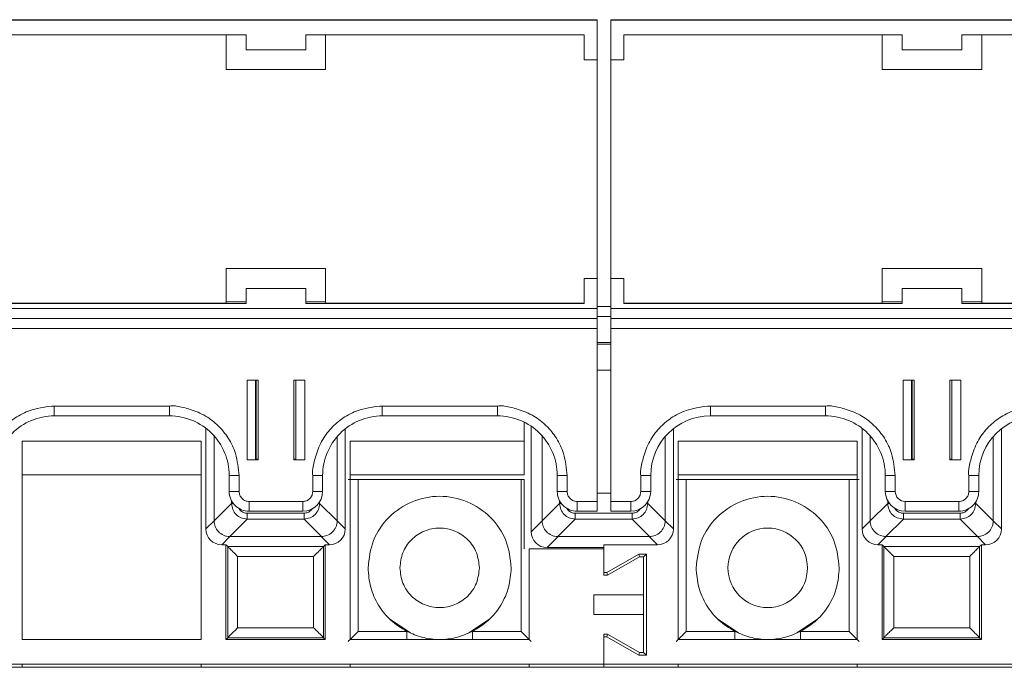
# Model space of a CAD drawing. Header units: millimetres. Extents: x -85 to 520, y 111 to 242.
# Tile 21 of 36: x 271 to 320, y 209 to 242. Entities that reach past the tile are written whole.
import ezdxf

# ---------------------------------------------------------------- set-up
doc = ezdxf.new("R2010")
doc.units = ezdxf.units.MM

msp = doc.modelspace()

# ---------------------------------------------------------------- linework, layer by layer
at = {"color": 7, "linetype": 'Continuous', "lineweight": 15}
for p, q in [((135.711, 242.017), (300.011, 242.017)), ((275.111, 242.036), (259.611, 242.036)), ((275.111, 242.036), (276.111, 242.036)), ((291.611, 242.036), (276.111, 242.036)), ((291.611, 242.036), (292.611, 242.036)), ((292.611, 242.036), (300.011, 242.036)), ((300.011, 242.036), (300.011, 242.017)), ((300.011, 242.017), (300.011, 240.017)), ((300.711, 242.036), (308.111, 242.036)), ((300.711, 242.036), (300.711, 242.017)), ((300.711, 242.017), (465.011, 242.017)), ((300.711, 242.017), (300.711, 240.017)), ((308.111, 242.036), (309.111, 242.036)), ((324.611, 242.036), (309.111, 242.036)), ((268.861, 241.267), (282.361, 241.267)), ((281.361, 241.267), (281.361, 239.526)), ((282.361, 240.517), (282.361, 241.267)), ((285.361, 241.267), (299.361, 241.267)), ((285.361, 241.267), (285.361, 240.517)), ((286.361, 239.526), (286.361, 241.267)), ((299.361, 241.267), (299.361, 240.017)), ((301.361, 241.267), (315.361, 241.267)), ((301.361, 240.017), (301.361, 241.267)), ((314.361, 241.267), (314.361, 239.526)), ((315.361, 240.517), (315.361, 241.267)), ((318.361, 241.267), (331.861, 241.267)), ((318.361, 241.267), (318.361, 240.517)), ((319.361, 239.526), (319.361, 241.267)), ((285.361, 240.517), (282.361, 240.517)), ((318.361, 240.517), (315.361, 240.517)), ((299.361, 240.017), (300.011, 240.017)), ((300.011, 240.017), (300.011, 229.026)), ((300.711, 240.017), (301.361, 240.017)), ((300.711, 229.026), (300.711, 240.017)), ((281.361, 239.536), (286.361, 239.536)), ((281.361, 239.526), (286.361, 239.526)), ((314.361, 239.536), (319.361, 239.536)), ((314.361, 239.526), (319.361, 239.526)), ((286.361, 229.526), (281.361, 229.526)), ((281.361, 229.526), (281.361, 227.776)), ((286.361, 227.776), (286.361, 229.526)), ((319.361, 229.526), (314.361, 229.526)), ((314.361, 229.526), (314.361, 227.776)), ((319.361, 227.776), (319.361, 229.526)), ((300.011, 229.026), (299.361, 229.026)), ((299.361, 229.026), (299.361, 229.018)), ((299.361, 229.018), (299.361, 227.768)), ((300.011, 229.018), (299.361, 229.018)), ((300.011, 229.026), (300.011, 229.018)), ((300.011, 229.018), (300.011, 227.518)), ((301.361, 229.026), (300.711, 229.026)), ((300.711, 229.026), (300.711, 229.018)), ((301.361, 229.018), (300.711, 229.018)), ((300.711, 229.018), (300.711, 227.518)), ((301.361, 229.026), (301.361, 229.018)), ((301.361, 227.768), (301.361, 229.018)), ((285.361, 228.522), (282.361, 228.522)), ((282.361, 228.522), (282.361, 228.518)), ((282.361, 227.768), (282.361, 228.518)), ((282.361, 228.518), (285.361, 228.518)), ((285.361, 228.518), (285.361, 228.522)), ((285.361, 228.518), (285.361, 227.768)), ((315.361, 228.522), (315.361, 228.518)), ((318.361, 228.522), (315.361, 228.522)), ((315.361, 227.768), (315.361, 228.518)), ((315.361, 228.518), (318.361, 228.518)), ((318.361, 228.518), (318.361, 228.522)), ((318.361, 228.518), (318.361, 227.768)), ((281.361, 227.848), (282.361, 227.848)), ((285.361, 227.848), (286.361, 227.848)), ((314.361, 227.848), (315.361, 227.848)), ((318.361, 227.848), (319.361, 227.848)), ((135.711, 227.518), (300.011, 227.518)), ((282.361, 227.768), (268.861, 227.768)), ((281.361, 227.776), (269.861, 227.776)), ((299.361, 227.768), (285.361, 227.768)), ((299.361, 227.776), (286.361, 227.776)), ((300.711, 227.616), (300.011, 227.616)), ((300.011, 227.518), (300.011, 227.013)), ((300.711, 227.518), (465.011, 227.518)), ((300.711, 227.518), (300.711, 227.013)), ((314.361, 227.776), (301.361, 227.776)), ((315.361, 227.768), (301.361, 227.768)), ((331.861, 227.768), (318.361, 227.768)), ((330.861, 227.776), (319.361, 227.776)), ((135.711, 227.013), (300.011, 227.013)), ((300.011, 227.011), (135.711, 227.011)), ((300.011, 227.101), (300.711, 227.101)), ((300.011, 227.013), (300.011, 227.011)), ((300.011, 227.011), (300.011, 226.506)), ((300.711, 227.013), (465.011, 227.013)), ((300.711, 227.013), (300.711, 227.011)), ((465.011, 227.011), (300.711, 227.011)), ((300.711, 227.011), (300.711, 226.506)), ((135.711, 226.506), (300.011, 226.506)), ((300.011, 226.506), (300.011, 217.807)), ((300.711, 226.506), (465.011, 226.506)), ((300.711, 226.506), (300.711, 217.807)), ((300.711, 225.801), (300.011, 225.801)), ((300.711, 225.718), (300.011, 225.718)), ((300.011, 224.418), (300.711, 224.418)), ((282.961, 223.906), (282.411, 223.906)), ((282.411, 223.906), (282.411, 219.907)), ((282.832, 219.917), (282.832, 223.906)), ((282.961, 219.907), (282.961, 223.906)), ((284.761, 223.906), (284.761, 219.907)), ((285.311, 223.906), (284.761, 223.906)), ((284.861, 223.906), (284.861, 219.917)), ((285.311, 219.907), (285.311, 223.906)), ((315.961, 223.906), (315.411, 223.906)), ((315.411, 223.906), (315.411, 219.907)), ((315.832, 219.917), (315.832, 223.906)), ((315.961, 219.907), (315.961, 223.906)), ((317.761, 223.906), (317.761, 219.907)), ((318.311, 223.906), (317.761, 223.906)), ((317.861, 223.906), (317.861, 219.917)), ((318.311, 219.907), (318.311, 223.906)), ((278.511, 222.606), (272.711, 222.606)), ((272.711, 222.111), (272.711, 222.606)), ((278.511, 222.111), (278.511, 222.606)), ((295.011, 222.606), (289.211, 222.606)), ((289.211, 222.111), (289.211, 222.606)), ((295.011, 222.111), (295.011, 222.606)), ((311.511, 222.606), (305.711, 222.606)), ((305.711, 222.111), (305.711, 222.606)), ((311.511, 222.111), (311.511, 222.606)), ((272.711, 222.111), (278.511, 222.111)), ((289.211, 222.111), (295.011, 222.111)), ((305.711, 222.111), (311.511, 222.111)), ((280.342, 221.487), (280.342, 216.431)), ((287.351, 216.431), (287.351, 221.465)), ((296.346, 221.797), (296.346, 220.839)), ((296.696, 221.592), (296.696, 216.285)), ((303.851, 216.431), (303.851, 221.465)), ((313.342, 221.487), (313.342, 216.431)), ((320.351, 216.431), (320.351, 221.465)), ((280.751, 216.84), (280.751, 221.107)), ((286.942, 221.074), (286.942, 216.84)), ((297.251, 216.84), (297.251, 221.107)), ((303.442, 221.074), (303.442, 216.84)), ((313.751, 216.84), (313.751, 221.107)), ((319.942, 221.074), (319.942, 216.84)), ((280.096, 220.839), (271.096, 220.839)), ((271.096, 220.839), (271.096, 210.866)), ((280.096, 210.866), (280.096, 220.839)), ((287.596, 220.839), (287.596, 210.866)), ((296.346, 220.839), (287.596, 220.839)), ((296.346, 219.142), (296.346, 220.839)), ((313.096, 220.839), (304.096, 220.839)), ((304.096, 220.839), (304.096, 210.866)), ((313.096, 210.866), (313.096, 220.839)), ((282.411, 219.907), (282.961, 219.907)), ((282.832, 219.935), (282.861, 219.935)), ((282.961, 219.918), (282.832, 219.918)), ((284.861, 219.918), (284.761, 219.918)), ((284.761, 219.907), (285.311, 219.907)), ((315.411, 219.907), (315.961, 219.907)), ((315.832, 219.935), (315.861, 219.935)), ((315.961, 219.918), (315.832, 219.918)), ((317.861, 219.918), (317.761, 219.918)), ((317.761, 219.907), (318.311, 219.907)), ((271.096, 219.142), (280.096, 219.142)), ((281.511, 219.111), (281.511, 218.311)), ((282.011, 218.307), (282.011, 219.107)), ((285.711, 219.107), (285.711, 218.307)), ((286.211, 218.311), (286.211, 219.111)), ((287.596, 219.142), (296.346, 219.142)), ((287.999, 211.268), (287.999, 218.909)), ((287.999, 218.909), (296.194, 218.909)), ((296.194, 218.909), (296.346, 218.909)), ((296.194, 211.268), (296.194, 218.909)), ((296.346, 215.416), (296.346, 218.909)), ((298.011, 219.111), (298.011, 218.311)), ((298.511, 218.307), (298.511, 219.107)), ((302.211, 219.107), (302.211, 218.307)), ((302.711, 218.311), (302.711, 219.111)), ((304.096, 219.142), (313.096, 219.142)), ((304.499, 211.268), (304.499, 218.909)), ((304.499, 218.909), (312.694, 218.909)), ((312.694, 211.268), (312.694, 218.909)), ((314.511, 219.111), (314.511, 218.311)), ((315.011, 218.307), (315.011, 219.107)), ((318.711, 219.107), (318.711, 218.307)), ((319.211, 218.311), (319.211, 219.111)), ((300.711, 218.221), (300.011, 218.221)), ((281.632, 217.707), (280.751, 216.826)), ((285.211, 217.807), (282.511, 217.807)), ((282.511, 217.311), (282.511, 217.807)), ((285.211, 217.311), (285.211, 217.807)), ((286.942, 216.826), (286.061, 217.707)), ((298.132, 217.707), (297.251, 216.826)), ((300.011, 217.807), (299.011, 217.807)), ((299.011, 217.807), (299.011, 217.311)), ((300.011, 217.807), (300.011, 217.311)), ((301.711, 217.807), (300.711, 217.807)), ((300.711, 217.807), (300.711, 217.311)), ((301.711, 217.311), (301.711, 217.807)), ((303.442, 216.826), (302.561, 217.707)), ((314.632, 217.707), (313.751, 216.826)), ((318.211, 217.807), (315.511, 217.807)), ((315.511, 217.311), (315.511, 217.807)), ((318.211, 217.311), (318.211, 217.807)), ((319.942, 216.826), (319.061, 217.707)), ((281.537, 216.04), (282.418, 216.921)), ((282.418, 217.216), (285.274, 217.216)), ((282.418, 217.216), (282.418, 216.921)), ((282.418, 216.921), (285.274, 216.921)), ((282.511, 217.311), (285.211, 217.311)), ((285.274, 217.216), (285.274, 216.921)), ((285.274, 216.921), (286.156, 216.04)), ((298.037, 216.04), (298.918, 216.921)), ((298.918, 217.216), (298.918, 216.921)), ((298.918, 217.216), (301.774, 217.216)), ((298.918, 216.921), (301.774, 216.921)), ((299.011, 217.311), (300.011, 217.311)), ((300.711, 217.311), (301.711, 217.311)), ((301.774, 216.921), (301.774, 217.216)), ((301.774, 216.921), (302.656, 216.04)), ((314.537, 216.04), (315.418, 216.921)), ((315.418, 217.216), (318.274, 217.216)), ((315.418, 217.216), (315.418, 216.921)), ((315.418, 216.921), (318.274, 216.921)), ((315.511, 217.311), (318.211, 217.311)), ((318.274, 217.216), (318.274, 216.921)), ((318.274, 216.921), (319.156, 216.04)), ((280.342, 216.431), (280.751, 216.84)), ((280.751, 216.826), (280.751, 216.84)), ((286.942, 216.84), (286.942, 216.826)), ((286.942, 216.84), (287.351, 216.431)), ((297.251, 216.84), (296.696, 216.285)), ((297.251, 216.826), (297.251, 216.84)), ((303.442, 216.84), (303.442, 216.826)), ((303.442, 216.84), (303.851, 216.431)), ((313.342, 216.431), (313.751, 216.84)), ((313.751, 216.826), (313.751, 216.84)), ((319.942, 216.84), (319.942, 216.826)), ((319.942, 216.84), (320.351, 216.431)), ((281.551, 216.04), (281.142, 215.631)), ((281.551, 216.04), (281.537, 216.04)), ((286.142, 216.04), (281.551, 216.04)), ((286.156, 216.04), (286.142, 216.04)), ((286.142, 216.04), (286.551, 215.631)), ((298.051, 216.04), (297.496, 215.486)), ((298.051, 216.04), (298.037, 216.04)), ((302.642, 216.04), (298.051, 216.04)), ((302.656, 216.04), (302.642, 216.04)), ((303.051, 215.631), (302.642, 216.04)), ((314.551, 216.04), (314.142, 215.631)), ((314.551, 216.04), (314.537, 216.04)), ((319.142, 216.04), (314.551, 216.04)), ((319.156, 216.04), (319.142, 216.04)), ((319.142, 216.04), (319.551, 215.631)), ((281.142, 215.631), (281.346, 215.631)), ((281.346, 215.631), (281.435, 215.542)), ((281.346, 215.631), (281.346, 210.866)), ((281.435, 215.542), (286.257, 215.542)), ((281.435, 215.542), (281.435, 210.955)), ((286.257, 215.542), (286.346, 215.631)), ((286.257, 210.955), (286.257, 215.542)), ((286.346, 215.631), (286.551, 215.631)), ((286.346, 210.866), (286.346, 215.631)), ((297.496, 215.486), (300.346, 215.486)), ((300.346, 215.631), (303.051, 215.631)), ((300.346, 214.237), (300.346, 215.631)), ((314.142, 215.631), (314.346, 215.631)), ((314.346, 215.631), (314.435, 215.542)), ((314.346, 215.631), (314.346, 210.866)), ((314.435, 215.542), (319.257, 215.542)), ((314.435, 215.542), (314.435, 210.955)), ((319.257, 215.542), (319.346, 215.631)), ((319.257, 210.955), (319.257, 215.542)), ((319.346, 215.631), (319.551, 215.631)), ((319.346, 210.866), (319.346, 215.631)), ((285.757, 215.042), (281.935, 215.042)), ((281.935, 215.042), (281.935, 211.455)), ((285.757, 211.455), (285.757, 215.042)), ((296.596, 215.416), (300.346, 215.416)), ((296.596, 210.866), (296.596, 215.416)), ((300.346, 215.416), (300.346, 214.092)), ((302.107, 215.161), (300.507, 214.237)), ((300.546, 214.092), (302.146, 215.016)), ((302.492, 215.161), (302.107, 215.161)), ((302.146, 215.016), (302.107, 215.161)), ((302.146, 215.016), (302.346, 215.016)), ((302.346, 215.016), (302.492, 215.161)), ((302.346, 215.016), (302.346, 213.116)), ((302.492, 210.07), (302.492, 215.161)), ((318.757, 215.042), (314.935, 215.042)), ((314.935, 215.042), (314.935, 211.455)), ((318.757, 211.455), (318.757, 215.042)), ((300.507, 214.237), (300.346, 214.237)), ((300.346, 214.092), (300.546, 214.092)), ((300.546, 214.092), (300.507, 214.237)), ((299.846, 213.116), (299.846, 212.116)), ((302.346, 213.116), (299.846, 213.116)), ((302.346, 213.116), (302.346, 212.116)), ((299.846, 212.116), (302.346, 212.116)), ((302.346, 212.116), (302.346, 210.216)), ((289.593, 211.892), (290.634, 211.196)), ((293.559, 211.196), (294.6, 211.892)), ((306.093, 211.892), (307.134, 211.196)), ((310.059, 211.196), (311.1, 211.892)), ((281.935, 211.455), (285.757, 211.455)), ((290.443, 211.268), (287.999, 211.268)), ((296.194, 211.268), (293.75, 211.268)), ((300.546, 211.139), (300.346, 211.139)), ((300.346, 209.616), (300.346, 211.139)), ((300.346, 209.616), (300.346, 210.994)), ((300.346, 210.994), (300.507, 210.994)), ((300.546, 211.139), (300.507, 210.994)), ((300.507, 210.994), (302.107, 210.07)), ((302.146, 210.216), (300.546, 211.139)), ((306.943, 211.268), (304.499, 211.268)), ((312.694, 211.268), (310.25, 211.268)), ((314.935, 211.455), (318.757, 211.455)), ((271.096, 210.866), (280.096, 210.866)), ((281.346, 210.866), (281.435, 210.955)), ((281.346, 210.866), (286.346, 210.866)), ((281.435, 210.955), (286.257, 210.955)), ((286.346, 210.866), (286.257, 210.955)), ((287.596, 210.866), (296.596, 210.866)), ((304.096, 210.866), (313.096, 210.866)), ((314.346, 210.866), (314.435, 210.955)), ((314.346, 210.866), (319.346, 210.866)), ((314.435, 210.955), (319.257, 210.955)), ((319.346, 210.866), (319.257, 210.955)), ((302.146, 210.216), (302.107, 210.07)), ((302.107, 210.07), (302.492, 210.07)), ((302.346, 210.216), (302.146, 210.216)), ((302.346, 210.216), (302.492, 210.07)), ((300.346, 209.616), (135.346, 209.616)), ((271.096, 209.466), (271.096, 209.616)), ((280.096, 209.466), (280.096, 209.616)), ((287.596, 209.466), (287.596, 209.616)), ((296.596, 209.466), (296.596, 209.616)), ((465.346, 209.616), (300.346, 209.616)), ((300.346, 209.466), (300.346, 209.616)), ((304.096, 209.466), (304.096, 209.616)), ((313.096, 209.466), (313.096, 209.616)), ((484.628, 209.466), (-82.554, 209.466))]:
    msp.add_line(p, q, dxfattribs=at)
at = {"color": 8, "linetype": 'Continuous', "lineweight": 15}
for p, q in [((282.861, 219.935), (282.861, 223.906)), ((315.861, 219.935), (315.861, 223.906)), ((281.632, 217.834), (281.632, 217.707)), ((281.632, 217.707), (281.713, 217.707)), ((286.008, 217.707), (286.061, 217.707)), ((286.061, 217.707), (286.061, 217.785)), ((298.132, 217.834), (298.132, 217.707)), ((298.213, 217.707), (298.132, 217.707)), ((302.508, 217.707), (302.561, 217.707)), ((302.561, 217.707), (302.561, 217.785)), ((314.632, 217.834), (314.632, 217.707)), ((314.632, 217.707), (314.713, 217.707)), ((319.008, 217.707), (319.061, 217.707)), ((319.061, 217.707), (319.061, 217.785)), ((290.443, 210.866), (290.443, 211.268)), ((293.75, 210.866), (293.75, 211.268)), ((306.943, 210.866), (306.943, 211.268)), ((310.25, 210.866), (310.25, 211.268))]:
    msp.add_line(p, q, dxfattribs=at)
at = {"color": 7, "linetype": 'Continuous', "lineweight": 15}
msp.add_circle((308.596, 214.466), 2, dxfattribs=at)
for centre, radius, start, end in [((272.711, 219.111), 3, 89.9986, 179.9993), ((278.511, 219.111), 3, 0.0007, 90.0014), ((289.211, 219.111), 3, 89.9989, 179.999), ((295.011, 219.111), 3, 0.0007, 90.0014), ((305.711, 219.111), 3, 89.9995, 179.9984), ((311.511, 219.111), 3, 0.0007, 90.0014), ((322.211, 219.111), 3, 89.9989, 179.9984), ((282.886, 217.072), 2.863, 88.5, 90.501), ((284.836, 217.072), 2.863, 89.499, 91.5), ((315.886, 217.073), 2.862, 88.4996, 90.5014), ((317.836, 217.069), 2.867, 89.4998, 91.4989), ((281.885, 233.379), 14.272, 268.496, 270.5034), ((285.836, 233.379), 14.272, 269.4966, 271.504), ((298.385, 233.379), 14.272, 268.496, 270.5034), ((302.336, 233.379), 14.272, 269.4966, 271.504), ((314.885, 233.379), 14.273, 268.496, 270.5034), ((318.836, 233.379), 14.272, 269.4966, 271.504), ((281.885, 232.619), 14.313, 268.4997, 270.5014), ((282.511, 218.311), 1, 180.0011, 270.0023), ((285.211, 218.311), 1, 269.9994, 359.9989), ((285.836, 232.619), 14.313, 269.4986, 271.5003), ((298.385, 232.619), 14.313, 268.4997, 270.5014), ((299.011, 218.311), 1, 180.0011, 270.0023), ((301.711, 218.311), 1, 269.9994, 359.9989), ((302.336, 232.619), 14.313, 269.4986, 271.5003), ((314.885, 232.62), 14.314, 268.4997, 270.5014), ((315.511, 218.311), 1, 180.0029, 270.0006), ((315.511, 218.307), 0.5, 179.9991, 270.0027), ((318.211, 218.311), 1, 269.9987, 359.9996), ((318.836, 232.619), 14.313, 269.4986, 271.5003)]:
    msp.add_arc(centre, radius, start, end, dxfattribs=at)
for centre, major_axis in [((281.142, 216.431), (-0.566, -0.566)), ((286.551, 216.431), (0.566, -0.566)), ((303.051, 216.431), (0.566, -0.566)), ((314.142, 216.431), (-0.566, -0.566)), ((319.551, 216.431), (0.566, -0.566)), ((297.496, 216.286), (-0.566, -0.566))]:
    msp.add_ellipse(centre, major_axis=major_axis, ratio=0.999924, start_param=5.497825, end_param=7.068545, dxfattribs=at)
for points, knots in [([(272.711, 222.606), (272.336, 222.567), (271.679, 222.497), (270.825, 222.101), (270.191, 221.574), (269.669, 220.93), (269.376, 220.19), (269.241, 219.62), (269.184, 219.27), (269.203, 219.153), (269.211, 219.107)], [0, 0, 0, 0, 0.204544, 0.359431, 0.506036, 0.652602, 0.808024, 0.935659, 0.974208, 1, 1, 1, 1]), ([(282.011, 219.107), (281.971, 219.481), (281.902, 220.139), (281.505, 220.992), (280.978, 221.626), (280.334, 222.148), (279.594, 222.441), (279.024, 222.576), (278.674, 222.633), (278.557, 222.614), (278.511, 222.606)], [0, 0, 0, 0, 0.204544, 0.359432, 0.506039, 0.6526, 0.808023, 0.935662, 0.974209, 1, 1, 1, 1]), ([(289.211, 222.606), (288.836, 222.567), (288.179, 222.497), (287.325, 222.101), (286.691, 221.574), (286.169, 220.93), (285.876, 220.19), (285.741, 219.62), (285.684, 219.27), (285.703, 219.153), (285.711, 219.107)], [0, 0, 0, 0, 0.204544, 0.359432, 0.506037, 0.652603, 0.808025, 0.93566, 0.974208, 1, 1, 1, 1]), ([(298.511, 219.107), (298.471, 219.481), (298.402, 220.139), (298.005, 220.992), (297.478, 221.626), (296.834, 222.148), (296.094, 222.441), (295.524, 222.576), (295.174, 222.633), (295.057, 222.614), (295.011, 222.606)], [0, 0, 0, 0, 0.204544, 0.359432, 0.506039, 0.6526, 0.808023, 0.935662, 0.974209, 1, 1, 1, 1]), ([(305.711, 222.606), (305.336, 222.567), (304.678, 222.497), (303.825, 222.101), (303.191, 221.574), (302.669, 220.93), (302.376, 220.19), (302.241, 219.62), (302.184, 219.27), (302.203, 219.153), (302.211, 219.107)], [0, 0, 0, 0, 0.204544, 0.359432, 0.506038, 0.6526, 0.808024, 0.93566, 0.974208, 1, 1, 1, 1]), ([(315.011, 219.107), (314.971, 219.481), (314.902, 220.139), (314.505, 220.992), (313.978, 221.626), (313.334, 222.148), (312.594, 222.441), (312.024, 222.576), (311.674, 222.633), (311.557, 222.614), (311.511, 222.606)], [0, 0, 0, 0, 0.204545, 0.359432, 0.506035, 0.652601, 0.808024, 0.935657, 0.974209, 1, 1, 1, 1]), ([(322.211, 222.606), (321.836, 222.567), (321.179, 222.497), (320.325, 222.101), (319.691, 221.574), (319.169, 220.93), (318.876, 220.19), (318.741, 219.62), (318.684, 219.27), (318.703, 219.153), (318.711, 219.107)], [0, 0, 0, 0, 0.204549, 0.359436, 0.506041, 0.652603, 0.808025, 0.93566, 0.974208, 1, 1, 1, 1]), ([(287.499, 218.914), (287.502, 218.913), (287.507, 218.912), (287.55, 218.912), (287.61, 218.911), (287.704, 218.91), (287.835, 218.909), (287.947, 218.909), (287.999, 218.909)], [0, 0, 0, 0, 0.156493, 0.304046, 0.442681, 0.572365, 0.803906, 1, 1, 1, 1]), ([(303.999, 218.914), (304.002, 218.913), (304.007, 218.912), (304.05, 218.912), (304.11, 218.911), (304.204, 218.91), (304.335, 218.909), (304.447, 218.909), (304.499, 218.909)], [0, 0, 0, 0, 0.156494, 0.304061, 0.442677, 0.572362, 0.803904, 1, 1, 1, 1]), ([(312.694, 218.909), (312.746, 218.909), (312.859, 218.909), (312.991, 218.91), (313.084, 218.911), (313.144, 218.912), (313.186, 218.912), (313.191, 218.913), (313.194, 218.914)], [0, 0, 0, 0, 0.19867, 0.43107, 0.560532, 0.698511, 0.845004, 1, 1, 1, 1]), ([(282.511, 217.807), (282.448, 217.813), (282.351, 217.824), (282.234, 217.886), (282.155, 217.95), (282.09, 218.03), (282.028, 218.147), (282.017, 218.244), (282.011, 218.307)], [0, 0, 0, 0, 0.2394504, 0.3693931, 0.5000093, 0.6299298, 0.760558, 1, 1, 1, 1]), ([(285.711, 218.307), (285.704, 218.244), (285.694, 218.147), (285.631, 218.03), (285.567, 217.951), (285.487, 217.886), (285.371, 217.824), (285.274, 217.813), (285.211, 217.807)], [0, 0, 0, 0, 0.239451, 0.369394, 0.50001, 0.629948, 0.760578, 1, 1, 1, 1]), ([(295.696, 214.466), (295.642, 214.937), (295.534, 215.879), (294.702, 217.077), (293.512, 217.878), (292.096, 218.159), (290.681, 217.878), (289.491, 217.077), (288.659, 215.879), (288.55, 214.937), (288.496, 214.466)], [0, 0, 0, 0, 0.125, 0.25, 0.374999, 0.500001, 0.624999, 0.749999, 0.875, 1, 1, 1, 1]), ([(299.011, 217.807), (298.948, 217.813), (298.851, 217.824), (298.734, 217.886), (298.655, 217.95), (298.59, 218.03), (298.528, 218.147), (298.517, 218.244), (298.511, 218.307)], [0, 0, 0, 0, 0.2394504, 0.3693931, 0.5000093, 0.6299298, 0.760558, 1, 1, 1, 1]), ([(302.211, 218.307), (302.204, 218.244), (302.194, 218.147), (302.131, 218.03), (302.067, 217.951), (301.987, 217.886), (301.871, 217.824), (301.774, 217.813), (301.711, 217.807)], [0, 0, 0, 0, 0.239451, 0.369394, 0.50001, 0.629948, 0.760578, 1, 1, 1, 1]), ([(312.196, 214.466), (312.142, 214.937), (312.034, 215.879), (311.202, 217.077), (310.012, 217.878), (308.596, 218.159), (307.181, 217.878), (305.991, 217.077), (305.159, 215.879), (305.05, 214.937), (304.996, 214.466)], [0, 0, 0, 0, 0.125, 0.25, 0.374999, 0.500001, 0.624999, 0.749999, 0.875, 1, 1, 1, 1]), ([(318.711, 218.307), (318.704, 218.244), (318.694, 218.147), (318.631, 218.03), (318.567, 217.951), (318.487, 217.886), (318.371, 217.824), (318.274, 217.813), (318.211, 217.807)], [0, 0, 0, 0, 0.239451, 0.369394, 0.50001, 0.629948, 0.760578, 1, 1, 1, 1]), ([(282.418, 216.921), (282.313, 216.934), (282.108, 216.96), (281.852, 217.141), (281.671, 217.397), (281.645, 217.602), (281.632, 217.707)], [0, 0, 0, 0, 0.25688, 0.500007, 0.743103, 1, 1, 1, 1]), ([(286.061, 217.707), (286.048, 217.602), (286.022, 217.397), (285.84, 217.142), (285.585, 216.96), (285.38, 216.934), (285.274, 216.921)], [0, 0, 0, 0, 0.256882, 0.50001, 0.743116, 1, 1, 1, 1]), ([(298.918, 216.921), (298.813, 216.934), (298.608, 216.96), (298.352, 217.141), (298.171, 217.397), (298.145, 217.602), (298.132, 217.707)], [0, 0, 0, 0, 0.25688, 0.500007, 0.743103, 1, 1, 1, 1]), ([(302.561, 217.707), (302.548, 217.602), (302.522, 217.397), (302.34, 217.142), (302.085, 216.96), (301.88, 216.934), (301.774, 216.921)], [0, 0, 0, 0, 0.256882, 0.50001, 0.743116, 1, 1, 1, 1]), ([(315.418, 216.921), (315.313, 216.934), (315.108, 216.96), (314.852, 217.141), (314.671, 217.397), (314.645, 217.602), (314.632, 217.707)], [0, 0, 0, 0, 0.25688, 0.500007, 0.743103, 1, 1, 1, 1]), ([(319.061, 217.707), (319.048, 217.602), (319.022, 217.397), (318.84, 217.141), (318.585, 216.96), (318.38, 216.934), (318.274, 216.921)], [0, 0, 0, 0, 0.2568806, 0.499993, 0.7431174, 1, 1, 1, 1]), ([(281.537, 216.04), (281.482, 216.044), (281.374, 216.052), (281.174, 216.122), (280.957, 216.275), (280.786, 216.536), (280.762, 216.733), (280.751, 216.826)], [0, 0, 0, 0, 0.134644, 0.265607, 0.515519, 0.772361, 1, 1, 1, 1]), ([(286.942, 216.826), (286.938, 216.772), (286.929, 216.663), (286.86, 216.463), (286.707, 216.246), (286.446, 216.075), (286.248, 216.051), (286.156, 216.04)], [0, 0, 0, 0, 0.134646, 0.265603, 0.515531, 0.772366, 1, 1, 1, 1]), ([(290.096, 214.466), (290.126, 214.727), (290.187, 215.251), (290.649, 215.917), (291.31, 216.361), (292.096, 216.518), (292.883, 216.361), (293.544, 215.917), (294.006, 215.251), (294.066, 214.727), (294.096, 214.466)], [0, 0, 0, 0, 0.1250003, 0.2499996, 0.3750009, 0.4999988, 0.6250014, 0.7499987, 0.8750007, 1, 1, 1, 1]), ([(298.037, 216.04), (297.982, 216.044), (297.874, 216.052), (297.674, 216.122), (297.457, 216.275), (297.286, 216.536), (297.262, 216.733), (297.251, 216.826)], [0, 0, 0, 0, 0.1346446, 0.2655852, 0.5155177, 0.7723599, 1, 1, 1, 1]), ([(303.442, 216.826), (303.438, 216.772), (303.429, 216.663), (303.36, 216.463), (303.207, 216.246), (302.946, 216.075), (302.748, 216.051), (302.656, 216.04)], [0, 0, 0, 0, 0.134646, 0.265603, 0.515531, 0.772366, 1, 1, 1, 1]), ([(314.537, 216.04), (314.444, 216.051), (314.247, 216.075), (313.986, 216.246), (313.832, 216.463), (313.763, 216.664), (313.755, 216.772), (313.751, 216.826)], [0, 0, 0, 0, 0.227631, 0.484485, 0.734981, 0.865793, 1, 1, 1, 1]), ([(319.942, 216.826), (319.938, 216.772), (319.929, 216.663), (319.86, 216.463), (319.707, 216.246), (319.446, 216.075), (319.248, 216.051), (319.156, 216.04)], [0, 0, 0, 0, 0.134645, 0.265601, 0.515514, 0.772368, 1, 1, 1, 1]), ([(281.935, 215.042), (281.87, 215.108), (281.743, 215.235), (281.6, 215.377), (281.515, 215.463), (281.47, 215.508), (281.442, 215.536), (281.437, 215.54), (281.435, 215.542)], [0, 0, 0, 0, 0.293966, 0.566142, 0.688676, 0.800294, 0.903158, 1, 1, 1, 1]), ([(286.257, 215.542), (286.255, 215.54), (286.251, 215.536), (286.219, 215.504), (286.17, 215.455), (286.079, 215.363), (285.938, 215.223), (285.817, 215.102), (285.757, 215.042)], [0, 0, 0, 0, 0.101457, 0.209911, 0.328452, 0.459447, 0.734495, 1, 1, 1, 1]), ([(314.935, 215.042), (314.87, 215.108), (314.743, 215.235), (314.6, 215.377), (314.515, 215.463), (314.47, 215.508), (314.442, 215.536), (314.437, 215.54), (314.435, 215.542)], [0, 0, 0, 0, 0.293967, 0.566144, 0.688662, 0.800294, 0.903158, 1, 1, 1, 1]), ([(319.257, 215.542), (319.255, 215.54), (319.251, 215.536), (319.219, 215.504), (319.17, 215.455), (319.079, 215.363), (318.938, 215.223), (318.817, 215.102), (318.757, 215.042)], [0, 0, 0, 0, 0.101456, 0.2099, 0.32844, 0.459452, 0.734497, 1, 1, 1, 1]), ([(288.496, 214.466), (288.522, 214.137), (288.574, 213.481), (288.987, 212.573), (289.604, 211.789), (290.163, 211.442), (290.443, 211.268)], [0, 0, 0, 0, 0.25, 0.499999, 0.75, 1, 1, 1, 1]), ([(294.096, 214.466), (294.066, 214.204), (294.006, 213.68), (293.544, 213.014), (292.883, 212.57), (292.096, 212.413), (291.31, 212.57), (290.649, 213.014), (290.187, 213.68), (290.126, 214.204), (290.096, 214.466)], [0, 0, 0, 0, 0.125, 0.250001, 0.374999, 0.500001, 0.624999, 0.75, 0.874999, 1, 1, 1, 1]), ([(293.75, 211.268), (294.03, 211.442), (294.589, 211.789), (295.205, 212.573), (295.619, 213.481), (295.67, 214.137), (295.696, 214.466)], [0, 0, 0, 0, 0.249996, 0.499998, 0.749999, 1, 1, 1, 1]), ([(304.996, 214.466), (305.022, 214.137), (305.074, 213.481), (305.487, 212.573), (306.104, 211.789), (306.663, 211.442), (306.943, 211.268)], [0, 0, 0, 0, 0.25, 0.499999, 0.75, 1, 1, 1, 1]), ([(310.25, 211.268), (310.53, 211.442), (311.089, 211.789), (311.705, 212.573), (312.119, 213.481), (312.17, 214.137), (312.196, 214.466)], [0, 0, 0, 0, 0.250002, 0.499999, 0.749999, 1, 1, 1, 1]), ([(281.435, 210.955), (281.437, 210.956), (281.44, 210.96), (281.467, 210.986), (281.513, 211.032), (281.599, 211.119), (281.743, 211.262), (281.87, 211.389), (281.935, 211.455)], [0, 0, 0, 0, 0.085186, 0.194035, 0.307267, 0.433946, 0.706079, 1, 1, 1, 1]), ([(286.257, 210.955), (286.255, 210.957), (286.251, 210.961), (286.22, 210.993), (286.17, 211.042), (286.079, 211.133), (285.938, 211.274), (285.817, 211.395), (285.757, 211.455)], [0, 0, 0, 0, 0.101456, 0.209907, 0.328449, 0.45945, 0.734496, 1, 1, 1, 1]), ([(287.999, 211.268), (287.938, 211.207), (287.816, 211.085), (287.674, 210.943), (287.583, 210.853), (287.535, 210.805), (287.504, 210.774), (287.501, 210.77), (287.499, 210.768)], [0, 0, 0, 0, 0.270523, 0.5436995, 0.6735732, 0.7911877, 0.8989501, 1, 1, 1, 1]), ([(290.443, 211.268), (290.706, 211.154), (291.233, 210.925), (292.096, 210.836), (292.959, 210.925), (293.487, 211.154), (293.75, 211.268)], [0, 0, 0, 0, 0.249995, 0.499996, 0.749997, 1, 1, 1, 1]), ([(296.694, 210.768), (296.692, 210.77), (296.689, 210.774), (296.658, 210.805), (296.609, 210.853), (296.519, 210.943), (296.377, 211.085), (296.255, 211.207), (296.194, 211.268)], [0, 0, 0, 0, 0.1010174, 0.2087843, 0.3263978, 0.4562945, 0.7294767, 1, 1, 1, 1]), ([(304.499, 211.268), (304.433, 211.202), (304.306, 211.075), (304.163, 210.932), (304.077, 210.847), (304.032, 210.802), (304.004, 210.773), (304, 210.77), (303.999, 210.768)], [0, 0, 0, 0, 0.2926332, 0.5635691, 0.6868777, 0.7991363, 0.9025679, 1, 1, 1, 1]), ([(306.943, 211.268), (307.206, 211.154), (307.733, 210.925), (308.596, 210.836), (309.459, 210.925), (309.986, 211.154), (310.25, 211.268)], [0, 0, 0, 0, 0.250003, 0.499996, 0.749997, 1, 1, 1, 1]), ([(313.194, 210.768), (313.193, 210.769), (313.19, 210.772), (313.162, 210.799), (313.117, 210.845), (313.03, 210.932), (312.887, 211.075), (312.76, 211.202), (312.694, 211.268)], [0, 0, 0, 0, 0.0892721, 0.1976952, 0.3104078, 0.4365239, 0.7074151, 1, 1, 1, 1]), ([(314.435, 210.955), (314.437, 210.956), (314.44, 210.96), (314.467, 210.986), (314.513, 211.032), (314.599, 211.119), (314.743, 211.262), (314.87, 211.389), (314.935, 211.455)], [0, 0, 0, 0, 0.085186, 0.194035, 0.307267, 0.433946, 0.706079, 1, 1, 1, 1]), ([(319.257, 210.955), (319.255, 210.957), (319.251, 210.961), (319.22, 210.993), (319.17, 211.042), (319.079, 211.133), (318.938, 211.274), (318.817, 211.395), (318.757, 211.455)], [0, 0, 0, 0, 0.101456, 0.209907, 0.328449, 0.45945, 0.734496, 1, 1, 1, 1])]:
    msp.add_open_spline(points, degree=3, knots=knots, dxfattribs=at)
at = {"color": 8, "linetype": 'Continuous', "lineweight": 15}
for points, knots in [([(281.98, 217.487), (281.99, 217.468), (282.014, 217.419), (282.072, 217.353), (282.148, 217.291), (282.236, 217.247), (282.328, 217.22), (282.389, 217.217), (282.418, 217.216)], [0, 0, 0, 0, 0.118552, 0.300098, 0.477738, 0.659625, 0.840721, 1, 1, 1, 1]), ([(285.274, 217.216), (285.34, 217.223), (285.438, 217.234), (285.554, 217.298), (285.628, 217.361), (285.676, 217.415), (285.693, 217.45), (285.696, 217.456)], [0, 0, 0, 0, 0.38632, 0.576795, 0.771276, 0.961529, 1, 1, 1, 1]), ([(298.48, 217.487), (298.49, 217.468), (298.514, 217.419), (298.572, 217.353), (298.648, 217.291), (298.736, 217.247), (298.828, 217.22), (298.889, 217.217), (298.918, 217.216)], [0, 0, 0, 0, 0.118552, 0.300098, 0.477738, 0.659625, 0.840721, 1, 1, 1, 1]), ([(301.774, 217.216), (301.84, 217.223), (301.938, 217.234), (302.054, 217.298), (302.128, 217.361), (302.176, 217.415), (302.193, 217.45), (302.196, 217.456)], [0, 0, 0, 0, 0.38632, 0.576795, 0.771276, 0.961529, 1, 1, 1, 1]), ([(314.98, 217.487), (314.99, 217.468), (315.014, 217.419), (315.072, 217.353), (315.148, 217.291), (315.236, 217.247), (315.328, 217.22), (315.389, 217.217), (315.418, 217.216)], [0, 0, 0, 0, 0.118579, 0.300091, 0.477733, 0.659621, 0.840719, 1, 1, 1, 1]), ([(318.274, 217.216), (318.34, 217.223), (318.438, 217.234), (318.554, 217.298), (318.628, 217.361), (318.676, 217.415), (318.693, 217.45), (318.696, 217.456)], [0, 0, 0, 0, 0.38632, 0.576795, 0.771276, 0.961529, 1, 1, 1, 1])]:
    msp.add_open_spline(points, degree=3, knots=knots, dxfattribs=at)

doc.saveas('drawing.dxf')
